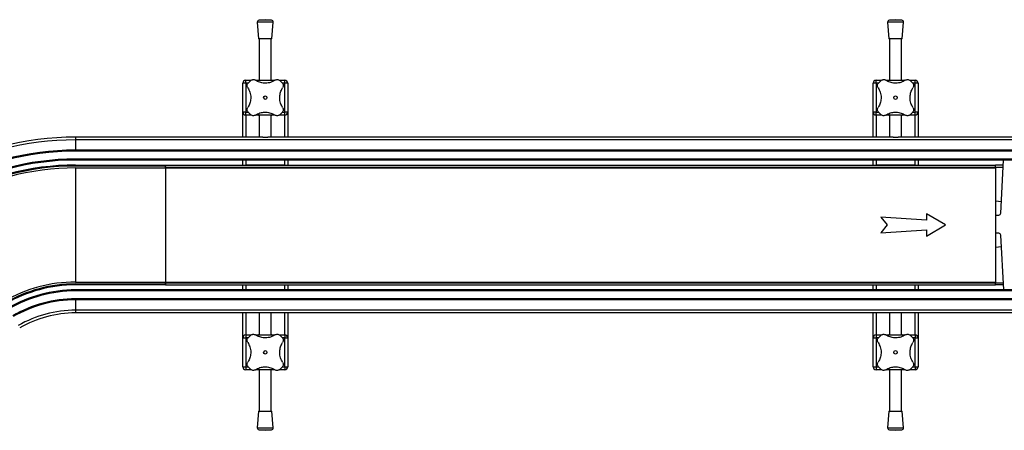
# Model space of a CAD drawing. Header units: millimetres. Extents: x 0 to 420, y 0 to 297.
# Tile 4 of 27: x 157 to 207, y 137 to 158. Entities that reach past the tile are written whole.
import ezdxf

# ---------------------------------------------------------------- set-up
doc = ezdxf.new("R2010")
doc.units = ezdxf.units.MM

msp = doc.modelspace()

# ---------------------------------------------------------------- linework, layer by layer
at = {"color": 7, "linetype": 'Continuous', "lineweight": 25}
for p, q in [((169.11443, 157.84578), (169.17693, 157.02659)), ((169.91443, 157.84578), (169.11443, 157.84578)), ((169.51443, 157.97659), (169.20653, 157.9531)), ((169.82233, 157.9531), (169.20653, 157.9531)), ((169.82233, 157.9531), (169.51443, 157.97659)), ((169.85193, 157.02659), (169.91443, 157.84578)), ((200.68943, 157.84578), (200.75193, 157.02659)), ((201.48943, 157.84578), (200.68943, 157.84578)), ((201.08943, 157.97659), (200.78153, 157.9531)), ((201.39733, 157.9531), (200.78153, 157.9531)), ((201.39733, 157.9531), (201.08943, 157.97659)), ((201.42693, 157.02659), (201.48943, 157.84578)), ((169.85193, 157.02659), (169.17693, 157.02659)), ((169.21443, 157.02659), (169.21443, 154.94864)), ((169.81443, 154.94864), (169.81443, 157.02659)), ((201.42693, 157.02659), (200.75193, 157.02659)), ((200.78943, 157.02659), (200.78943, 154.94864)), ((201.38943, 154.94864), (201.38943, 157.02659)), ((168.53943, 154.79864), (168.53943, 154.94864)), ((168.53943, 154.94864), (168.81434, 154.94864)), ((169.03051, 154.94864), (169.99805, 154.94864)), ((170.21706, 154.94864), (170.48943, 154.94864)), ((170.48943, 154.79864), (170.48943, 154.94864)), ((200.11443, 154.79864), (200.11443, 154.94864)), ((200.11443, 154.94864), (200.38934, 154.94864)), ((200.60551, 154.94864), (201.57305, 154.94864)), ((201.79206, 154.94864), (202.06443, 154.94864)), ((202.06443, 154.79864), (202.06443, 154.94864)), ((168.38943, 153.34864), (168.38943, 154.79864)), ((168.53943, 154.79864), (168.38943, 154.79864)), ((168.53943, 154.79864), (168.53943, 153.34864)), ((168.65446, 154.79864), (168.53943, 154.79864)), ((170.48943, 154.79864), (170.37431, 154.79864)), ((170.48943, 153.34864), (170.48943, 154.79864)), ((170.63943, 154.79864), (170.48943, 154.79864)), ((170.63943, 154.79864), (170.63943, 153.34864)), ((199.96443, 153.34864), (199.96443, 154.79864)), ((200.11443, 154.79864), (199.96443, 154.79864)), ((200.11443, 154.79864), (200.11443, 153.34864)), ((200.22946, 154.79864), (200.11443, 154.79864)), ((202.06443, 154.79864), (201.94931, 154.79864)), ((202.06443, 153.34864), (202.06443, 154.79864)), ((202.21443, 154.79864), (202.06443, 154.79864)), ((202.21443, 154.79864), (202.21443, 153.34864)), ((168.53943, 153.34864), (168.38943, 153.34864)), ((168.38943, 152.09864), (168.38943, 153.34864)), ((168.53943, 153.19864), (168.53943, 153.34864)), ((168.53943, 153.34864), (168.65456, 153.34864)), ((168.8118, 153.19864), (168.53943, 153.19864)), ((168.53943, 153.19864), (168.53943, 152.09864)), ((169.99835, 153.19864), (169.03081, 153.19864)), ((169.21443, 153.19864), (169.21443, 152.09864)), ((169.81443, 152.09864), (169.81443, 153.19864)), ((170.48943, 153.19864), (170.21452, 153.19864)), ((170.3744, 153.34864), (170.48943, 153.34864)), ((170.63943, 153.34864), (170.48943, 153.34864)), ((170.48943, 153.19864), (170.48943, 153.34864)), ((170.48943, 152.09864), (170.48943, 153.19864)), ((170.63943, 153.34864), (170.63943, 152.09864)), ((200.11443, 153.34864), (199.96443, 153.34864)), ((199.96443, 152.09864), (199.96443, 153.34864)), ((200.11443, 153.19864), (200.11443, 153.34864)), ((200.11443, 153.34864), (200.22956, 153.34864)), ((200.3868, 153.19864), (200.11443, 153.19864)), ((200.11443, 153.19864), (200.11443, 152.09864)), ((201.57335, 153.19864), (200.60581, 153.19864)), ((200.78943, 153.19864), (200.78943, 152.09864)), ((201.38943, 152.09864), (201.38943, 153.19864)), ((202.06443, 153.19864), (201.78952, 153.19864)), ((201.9494, 153.34864), (202.06443, 153.34864)), ((202.21443, 153.34864), (202.06443, 153.34864)), ((202.06443, 153.19864), (202.06443, 153.34864)), ((202.06443, 152.09864), (202.06443, 153.19864)), ((202.21443, 153.34864), (202.21443, 152.09864)), ((160.01443, 152.09864), (160.01443, 151.96171)), ((169.38907, 152.09864), (160.01443, 152.09864)), ((222.33943, 151.96171), (160.01443, 151.96171)), ((160.01443, 151.96171), (160.01443, 151.44864)), ((169.38907, 152.09864), (169.6398, 152.09864)), ((200.96407, 152.09864), (169.6398, 152.09864)), ((200.96407, 152.09864), (201.2148, 152.09864)), ((222.33943, 152.09864), (201.2148, 152.09864)), ((160.01443, 151.44864), (160.01443, 151.39864)), ((222.33943, 151.44864), (160.01443, 151.44864)), ((222.33943, 151.39864), (160.01443, 151.39864)), ((222.33943, 150.99864), (160.01443, 150.99864)), ((160.01443, 150.94864), (160.01443, 150.99864)), ((222.33943, 150.94864), (160.01443, 150.94864)), ((168.38943, 150.69864), (168.38943, 150.94864)), ((168.53943, 150.94864), (168.53943, 150.69864)), ((170.48943, 150.69864), (170.48943, 150.94864)), ((170.63943, 150.94864), (170.63943, 150.69864)), ((199.96443, 150.69864), (199.96443, 150.94864)), ((200.11443, 150.94864), (200.11443, 150.69864)), ((202.06443, 150.69864), (202.06443, 150.94864)), ((202.21443, 150.94864), (202.21443, 150.69864)), ((206.36235, 148.28884), (206.50358, 150.94864)), ((160.01443, 150.69864), (164.51443, 150.69864)), ((160.01443, 150.69864), (160.01443, 150.64864)), ((164.51443, 150.64864), (160.01443, 150.64864)), ((160.01443, 150.55614), (160.01443, 144.84114)), ((160.01443, 150.55614), (164.51443, 150.55614)), ((164.51443, 150.69864), (206.08943, 150.69864)), ((164.51443, 150.69864), (164.51443, 150.64864)), ((164.51443, 150.55614), (164.51443, 150.64864)), ((164.51443, 150.59864), (164.51443, 150.55614)), ((164.51443, 150.59864), (206.08943, 150.59864)), ((164.51443, 150.55614), (164.51443, 144.84114)), ((164.51443, 150.55614), (206.08943, 150.55614)), ((170.48943, 150.69864), (168.53943, 150.69864)), ((202.06443, 150.69864), (200.11443, 150.69864)), ((206.08943, 150.59864), (206.08943, 150.69864)), ((206.4903, 150.69864), (206.08943, 150.69864)), ((206.08943, 150.59864), (206.08943, 150.55614)), ((206.08943, 150.59864), (206.48499, 150.59864)), ((206.08943, 150.55614), (206.08943, 144.84114)), ((206.08943, 148.908), (206.39381, 148.88137)), ((202.63762, 147.93787), (200.35061, 148.08787)), ((200.35061, 148.08787), (200.66484, 147.69864)), ((203.58943, 147.69864), (202.63762, 148.26003)), ((202.63762, 148.26003), (202.63762, 147.93787)), ((206.08943, 148.19864), (206.26723, 148.19864)), ((200.66484, 147.69864), (200.35061, 147.30941)), ((202.63762, 147.13724), (203.58943, 147.69864)), ((200.35061, 147.30941), (202.63762, 147.45941)), ((202.63762, 147.45941), (202.63762, 147.13724)), ((206.26723, 147.28424), (206.08943, 147.28424)), ((206.50812, 144.44864), (206.36235, 147.19404)), ((206.08943, 146.58928), (206.39305, 146.61584)), ((160.01443, 144.84114), (164.51443, 144.84114)), ((160.01443, 144.74864), (164.51443, 144.74864)), ((160.01443, 144.74864), (160.01443, 144.69864)), ((164.51443, 144.69864), (160.01443, 144.69864)), ((164.51443, 144.79864), (164.51443, 144.84114)), ((164.51443, 144.74864), (164.51443, 144.84114)), ((164.51443, 144.84114), (206.08943, 144.84114)), ((164.51443, 144.79864), (206.08943, 144.79864)), ((164.51443, 144.74864), (164.51443, 144.69864)), ((164.51443, 144.69864), (206.08943, 144.69864)), ((168.38943, 144.44864), (168.38943, 144.69864)), ((168.53943, 144.69864), (168.53943, 144.44864)), ((168.53943, 144.69864), (170.48943, 144.69864)), ((170.48943, 144.44864), (170.48943, 144.69864)), ((170.63943, 144.69864), (170.63943, 144.44864)), ((199.96443, 144.44864), (199.96443, 144.69864)), ((200.11443, 144.69864), (200.11443, 144.44864)), ((200.11443, 144.69864), (202.06443, 144.69864)), ((202.06443, 144.44864), (202.06443, 144.69864)), ((202.21443, 144.69864), (202.21443, 144.44864)), ((206.08943, 144.79864), (206.08943, 144.84114)), ((206.08943, 144.69864), (206.08943, 144.79864)), ((206.08943, 144.79864), (206.48954, 144.79864)), ((206.49485, 144.69864), (206.08943, 144.69864)), ((222.33943, 144.44864), (160.01443, 144.44864)), ((160.01443, 144.39864), (160.01443, 144.44864)), ((222.33943, 144.39864), (160.01443, 144.39864)), ((222.33943, 143.99864), (160.01443, 143.99864)), ((160.01443, 143.99864), (160.01443, 143.94864)), ((222.33943, 143.94864), (160.01443, 143.94864)), ((160.01443, 143.94864), (160.01443, 143.43556)), ((222.33943, 143.43556), (160.01443, 143.43556)), ((160.01443, 143.43556), (160.01443, 143.29864)), ((169.38907, 143.29864), (160.01443, 143.29864)), ((168.38943, 142.04864), (168.38943, 143.29864)), ((168.53943, 143.29864), (168.53943, 142.19864)), ((169.21443, 143.29864), (169.21443, 142.19864)), ((169.6398, 143.29864), (169.38907, 143.29864)), ((200.96407, 143.29864), (169.6398, 143.29864)), ((169.81443, 142.19864), (169.81443, 143.29864)), ((170.48943, 142.19864), (170.48943, 143.29864)), ((170.63943, 143.29864), (170.63943, 142.04864)), ((199.96443, 142.04864), (199.96443, 143.29864)), ((200.11443, 143.29864), (200.11443, 142.19864)), ((200.78943, 143.29864), (200.78943, 142.19864)), ((201.2148, 143.29864), (200.96407, 143.29864)), ((222.33943, 143.29864), (201.2148, 143.29864)), ((201.38943, 142.19864), (201.38943, 143.29864)), ((202.06443, 142.19864), (202.06443, 143.29864)), ((202.21443, 143.29864), (202.21443, 142.04864)), ((168.38943, 142.04864), (168.53943, 142.04864)), ((168.38943, 140.59864), (168.38943, 142.04864)), ((168.53943, 142.19864), (168.81434, 142.19864)), ((168.53943, 142.19864), (168.53943, 142.04864)), ((168.53943, 142.04864), (168.53943, 140.59864)), ((168.65446, 142.04864), (168.53943, 142.04864)), ((169.03051, 142.19864), (169.99805, 142.19864)), ((170.21706, 142.19864), (170.48943, 142.19864)), ((170.48943, 142.04864), (170.37431, 142.04864)), ((170.48943, 142.19864), (170.48943, 142.04864)), ((170.48943, 142.04864), (170.63943, 142.04864)), ((170.48943, 140.59864), (170.48943, 142.04864)), ((170.63943, 142.04864), (170.63943, 140.59864)), ((199.96443, 142.04864), (200.11443, 142.04864)), ((199.96443, 140.59864), (199.96443, 142.04864)), ((200.11443, 142.19864), (200.38934, 142.19864)), ((200.11443, 142.19864), (200.11443, 142.04864)), ((200.11443, 142.04864), (200.11443, 140.59864)), ((200.22946, 142.04864), (200.11443, 142.04864)), ((200.60551, 142.19864), (201.57305, 142.19864)), ((201.79206, 142.19864), (202.06443, 142.19864)), ((202.06443, 142.04864), (201.94931, 142.04864)), ((202.06443, 142.19864), (202.06443, 142.04864)), ((202.06443, 142.04864), (202.21443, 142.04864)), ((202.06443, 140.59864), (202.06443, 142.04864)), ((202.21443, 142.04864), (202.21443, 140.59864)), ((168.38943, 140.59864), (168.53943, 140.59864)), ((168.53943, 140.59864), (168.53943, 140.44864)), ((168.53943, 140.59864), (168.65456, 140.59864)), ((170.3744, 140.59864), (170.48943, 140.59864)), ((170.48943, 140.59864), (170.63943, 140.59864)), ((170.48943, 140.59864), (170.48943, 140.44864)), ((199.96443, 140.59864), (200.11443, 140.59864)), ((200.11443, 140.59864), (200.11443, 140.44864)), ((200.11443, 140.59864), (200.22956, 140.59864)), ((201.9494, 140.59864), (202.06443, 140.59864)), ((202.06443, 140.59864), (202.21443, 140.59864)), ((202.06443, 140.59864), (202.06443, 140.44864)), ((168.8118, 140.44864), (168.53943, 140.44864)), ((169.99835, 140.44864), (169.03081, 140.44864)), ((169.21443, 140.44864), (169.21443, 138.37068)), ((169.81443, 138.37068), (169.81443, 140.44864)), ((170.48943, 140.44864), (170.21452, 140.44864)), ((200.3868, 140.44864), (200.11443, 140.44864)), ((201.57335, 140.44864), (200.60581, 140.44864)), ((200.78943, 140.44864), (200.78943, 138.37068)), ((201.38943, 138.37068), (201.38943, 140.44864)), ((202.06443, 140.44864), (201.78952, 140.44864)), ((169.17693, 138.37068), (169.11443, 137.55149)), ((169.17693, 138.37068), (169.85193, 138.37068)), ((169.91443, 137.55149), (169.85193, 138.37068)), ((200.75193, 138.37068), (200.68943, 137.55149)), ((200.75193, 138.37068), (201.42693, 138.37068)), ((201.48943, 137.55149), (201.42693, 138.37068)), ((169.11443, 137.55149), (169.91443, 137.55149)), ((169.20653, 137.44417), (169.51443, 137.42068)), ((169.20653, 137.44417), (169.82233, 137.44417)), ((169.51443, 137.42068), (169.82233, 137.44417)), ((200.68943, 137.55149), (201.48943, 137.55149)), ((200.78153, 137.44417), (201.08943, 137.42068)), ((200.78153, 137.44417), (201.39733, 137.44417)), ((201.08943, 137.42068), (201.39733, 137.44417))]:
    msp.add_line(p, q, dxfattribs=at)
for centre in [(169.51443, 154.07364), (201.08943, 154.07364), (169.51443, 141.32364), (201.08943, 141.32364)]:
    msp.add_circle(centre, 0.08764, dxfattribs=at)
for centre, radius, start, end in [((169.21414, 157.85339), 0.1, 94.362914, 184.362914), ((169.81472, 157.85339), 0.1, 355.637086, 85.637086), ((200.78914, 157.85339), 0.1, 94.362914, 184.362914), ((201.38972, 157.85339), 0.1, 355.637086, 85.637086), ((168.53943, 154.79864), 0.15, 90, 180), ((169.51443, 154.07364), 1.125, 130.225072, 139.774928), ((169.51443, 154.07364), 1.125, 40.225072, 49.774928), ((170.48943, 154.79864), 0.15, 0, 90), ((200.11443, 154.79864), 0.15, 90, 180), ((201.08943, 154.07364), 1.125, 130.225072, 139.774928), ((201.08943, 154.07364), 1.125, 40.225072, 49.774928), ((202.06443, 154.79864), 0.15, 0, 90), ((168.53943, 153.34864), 0.15, 180, 270), ((169.51443, 154.07364), 1.125, 220.225072, 229.774928), ((169.51443, 154.07364), 1.125, 310.225072, 319.774928), ((170.48943, 153.34864), 0.15, 270, 360), ((200.11443, 153.34864), 0.15, 180, 270), ((201.08943, 154.07364), 1.125, 220.225072, 229.774928), ((201.08943, 154.07364), 1.125, 310.225072, 319.774928), ((202.06443, 153.34864), 0.15, 270, 0), ((160.01443, 137.69864), 14.4, 90, 120), ((160.01443, 137.69864), 14.26307, 90, 120), ((160.01443, 137.69864), 13.75, 90, 120), ((160.01443, 137.69864), 13.7, 90, 120), ((160.01443, 137.69864), 13.3, 90, 120), ((160.01443, 137.69864), 13.25, 90, 120), ((160.01443, 137.69864), 13, 90, 120), ((160.01443, 137.69864), 12.95, 90, 120), ((160.01443, 137.69864), 12.8575, 90, 120), ((206.26723, 148.29389), 0.09525, 270, 356.9606), ((206.26723, 147.18899), 0.09525, 3.0394, 90), ((160.01443, 137.69864), 7.1425, 90, 120), ((160.01443, 137.69864), 7.05, 90, 120), ((160.01443, 137.69864), 7, 90, 120), ((160.01443, 137.69864), 6.75, 90, 120), ((160.01443, 137.69864), 6.7, 90, 120), ((160.01443, 137.69864), 6.3, 90, 120), ((160.01443, 137.69864), 6.25, 90, 120), ((160.01443, 137.69864), 5.73693, 90, 120), ((160.01443, 137.69864), 5.6, 90, 120), ((168.53943, 142.04864), 0.15, 90, 180), ((169.51443, 141.32364), 1.125, 130.225072, 139.774928), ((169.51443, 141.32364), 1.125, 40.225072, 49.774928), ((170.48943, 142.04864), 0.15, 360, 90), ((200.11443, 142.04864), 0.15, 90, 180), ((201.08943, 141.32364), 1.125, 130.225072, 139.774928), ((201.08943, 141.32364), 1.125, 40.225072, 49.774928), ((202.06443, 142.04864), 0.15, 360, 90), ((168.53943, 140.59864), 0.15, 180, 270), ((169.51443, 141.32364), 1.125, 220.225072, 229.774928), ((169.51443, 141.32364), 1.125, 310.225072, 319.774928), ((170.48943, 140.59864), 0.15, 270, 0), ((200.11443, 140.59864), 0.15, 180, 270), ((201.08943, 141.32364), 1.125, 220.225072, 229.774928), ((201.08943, 141.32364), 1.125, 310.225072, 319.774928), ((202.06443, 140.59864), 0.15, 270, 0), ((169.21414, 137.54388), 0.1, 175.637086, 265.637086), ((169.81472, 137.54388), 0.1, 274.362914, 4.362914), ((200.78914, 137.54388), 0.1, 175.637086, 265.637086), ((201.38972, 137.54388), 0.1, 274.362914, 4.362914)]:
    msp.add_arc(centre, radius, start, end, dxfattribs=at)
for points, knots in [([(168.78792, 154.93259), (168.80513, 154.94464), (168.83955, 154.96872), (168.90135, 154.9821), (168.96767, 154.97826), (169.00682, 154.95751), (169.02821, 154.94617)], [0, 0, 0, 0, 0.2331432, 0.46598224, 0.70829004, 1, 1, 1, 1]), ([(170.00065, 154.94617), (169.96685, 154.92545), (169.89925, 154.88403), (169.78355, 154.83799), (169.65997, 154.80779), (169.53392, 154.79578), (169.41015, 154.80224), (169.29259, 154.82438), (169.18203, 154.86176), (169.09432, 154.90397), (169.04585, 154.93491), (169.02821, 154.94617)], [0, 0, 0, 0, 0.120832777, 0.241589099, 0.362946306, 0.484262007, 0.597865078, 0.711491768, 0.82362919, 0.935821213, 1, 1, 1, 1]), ([(170.00065, 154.94617), (170.02149, 154.95725), (170.06322, 154.97945), (170.13619, 154.98238), (170.19807, 154.96426), (170.22905, 154.94138), (170.24095, 154.93259)], [0, 0, 0, 0, 0.28482414, 0.57045716, 0.83508046, 1, 1, 1, 1]), ([(200.36292, 154.93259), (200.38013, 154.94464), (200.41455, 154.96872), (200.47635, 154.9821), (200.54267, 154.97826), (200.58182, 154.95751), (200.60321, 154.94617)], [0, 0, 0, 0, 0.2331432, 0.46598224, 0.70829004, 1, 1, 1, 1]), ([(201.57565, 154.94617), (201.54185, 154.92545), (201.47425, 154.88403), (201.35855, 154.83799), (201.23497, 154.80779), (201.10892, 154.79578), (200.98515, 154.80224), (200.86759, 154.82438), (200.75703, 154.86176), (200.66932, 154.90397), (200.62085, 154.93491), (200.60321, 154.94617)], [0, 0, 0, 0, 0.120832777, 0.241589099, 0.362946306, 0.484262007, 0.597865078, 0.711491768, 0.82362919, 0.935821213, 1, 1, 1, 1]), ([(201.57565, 154.94617), (201.59649, 154.95725), (201.63822, 154.97945), (201.71119, 154.98238), (201.77307, 154.96426), (201.80405, 154.94138), (201.81595, 154.93259)], [0, 0, 0, 0, 0.28482414, 0.57045716, 0.83508046, 1, 1, 1, 1]), ([(168.6419, 154.55986), (168.63082, 154.58069), (168.60862, 154.62242), (168.60569, 154.69539), (168.62381, 154.75728), (168.64669, 154.78826), (168.65548, 154.80015)], [0, 0, 0, 0, 0.28482414, 0.57045716, 0.83508046, 1, 1, 1, 1]), ([(168.6419, 154.55986), (168.66239, 154.52653), (168.7039, 154.45901), (168.74963, 154.34389), (168.78034, 154.21993), (168.79218, 154.09441), (168.78605, 153.96993), (168.7639, 153.85283), (168.72658, 153.74161), (168.68433, 153.65391), (168.65316, 153.60506), (168.6419, 153.58742)], [0, 0, 0, 0, 0.11925981, 0.24158658, 0.3609602, 0.48426569, 0.59620844, 0.71149815, 0.82228956, 0.93582475, 1, 1, 1, 1]), ([(170.38696, 153.58742), (170.36647, 153.62074), (170.32497, 153.68826), (170.27923, 153.80338), (170.24852, 153.92734), (170.23668, 154.05287), (170.24281, 154.17734), (170.26497, 154.29445), (170.30228, 154.40566), (170.34454, 154.49337), (170.37571, 154.54222), (170.38696, 154.55986)], [0, 0, 0, 0, 0.11925981, 0.24158658, 0.3609602, 0.48426569, 0.59620844, 0.71149815, 0.82228956, 0.93582475, 1, 1, 1, 1]), ([(170.37338, 154.80015), (170.38543, 154.78293), (170.40951, 154.74852), (170.42289, 154.68672), (170.41906, 154.6204), (170.3983, 154.58124), (170.38696, 154.55986)], [0, 0, 0, 0, 0.2331432, 0.46598224, 0.70829004, 1, 1, 1, 1]), ([(200.2169, 154.55986), (200.20582, 154.58069), (200.18362, 154.62242), (200.18069, 154.69539), (200.19881, 154.75728), (200.22169, 154.78826), (200.23048, 154.80015)], [0, 0, 0, 0, 0.28482414, 0.57045716, 0.83508046, 1, 1, 1, 1]), ([(200.2169, 154.55986), (200.23739, 154.52653), (200.2789, 154.45901), (200.32463, 154.34389), (200.35534, 154.21993), (200.36718, 154.09441), (200.36105, 153.96993), (200.3389, 153.85283), (200.30158, 153.74161), (200.25933, 153.65391), (200.22816, 153.60506), (200.2169, 153.58742)], [0, 0, 0, 0, 0.11925981, 0.24158658, 0.3609602, 0.48426569, 0.59620844, 0.71149815, 0.82228956, 0.93582475, 1, 1, 1, 1]), ([(201.96196, 153.58742), (201.94147, 153.62074), (201.89997, 153.68826), (201.85423, 153.80338), (201.82352, 153.92734), (201.81168, 154.05287), (201.81781, 154.17734), (201.83997, 154.29445), (201.87728, 154.40566), (201.91954, 154.49337), (201.95071, 154.54222), (201.96196, 154.55986)], [0, 0, 0, 0, 0.11925981, 0.24158658, 0.3609602, 0.48426569, 0.59620844, 0.71149815, 0.82228956, 0.93582475, 1, 1, 1, 1]), ([(201.94838, 154.80015), (201.96043, 154.78293), (201.98451, 154.74852), (201.99789, 154.68672), (201.99406, 154.6204), (201.9733, 154.58124), (201.96196, 154.55986)], [0, 0, 0, 0, 0.2331432, 0.46598224, 0.70829004, 1, 1, 1, 1]), ([(168.65548, 153.34712), (168.64343, 153.36434), (168.61935, 153.39875), (168.60597, 153.46055), (168.6098, 153.52688), (168.63056, 153.56603), (168.6419, 153.58742)], [0, 0, 0, 0, 0.2331432, 0.46598224, 0.70829004, 1, 1, 1, 1]), ([(170.38696, 153.58742), (170.39804, 153.56658), (170.42024, 153.52485), (170.42317, 153.45188), (170.40505, 153.39), (170.38217, 153.35902), (170.37338, 153.34712)], [0, 0, 0, 0, 0.28482414, 0.57045716, 0.83508046, 1, 1, 1, 1]), ([(200.23048, 153.34712), (200.21843, 153.36434), (200.19435, 153.39875), (200.18097, 153.46055), (200.1848, 153.52688), (200.20556, 153.56603), (200.2169, 153.58742)], [0, 0, 0, 0, 0.2331432, 0.46598224, 0.70829004, 1, 1, 1, 1]), ([(201.96196, 153.58742), (201.97304, 153.56658), (201.99524, 153.52485), (201.99817, 153.45188), (201.98005, 153.39), (201.95717, 153.35902), (201.94838, 153.34712)], [0, 0, 0, 0, 0.28482414, 0.57045716, 0.83508046, 1, 1, 1, 1]), ([(169.02821, 153.20111), (169.00737, 153.19002), (168.96564, 153.16783), (168.89268, 153.16489), (168.83079, 153.18301), (168.79981, 153.2059), (168.78792, 153.21468)], [0, 0, 0, 0, 0.28482414, 0.57045716, 0.83508046, 1, 1, 1, 1]), ([(169.02821, 153.20111), (169.06202, 153.22182), (169.12961, 153.26324), (169.24531, 153.30929), (169.36889, 153.33948), (169.49495, 153.35149), (169.61871, 153.34503), (169.73627, 153.32289), (169.84683, 153.28552), (169.93454, 153.24331), (169.98301, 153.21237), (170.00065, 153.20111)], [0, 0, 0, 0, 0.120832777, 0.241589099, 0.362946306, 0.484262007, 0.597865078, 0.711491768, 0.82362919, 0.935821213, 1, 1, 1, 1]), ([(169.21443, 153.18185), (169.20844, 153.18317), (169.18283, 153.18882), (169.17088, 153.19385), (169.17724, 153.19506), (169.17739, 153.19509)], [0, 0, 0, 0, 0.22962158, 0.98173414, 1, 1, 1, 1]), ([(169.84776, 153.19453), (169.84881, 153.194), (169.85303, 153.19191), (169.83927, 153.18638), (169.81603, 153.18173), (169.81443, 153.18141)], [0, 0, 0, 0, 0.23651302, 0.94740052, 1, 1, 1, 1]), ([(170.24095, 153.21468), (170.22373, 153.20264), (170.18931, 153.17856), (170.12751, 153.16517), (170.06119, 153.16901), (170.02204, 153.18977), (170.00065, 153.20111)], [0, 0, 0, 0, 0.233143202, 0.46598224, 0.708290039, 1, 1, 1, 1]), ([(200.60321, 153.20111), (200.58237, 153.19002), (200.54064, 153.16783), (200.46768, 153.16489), (200.40579, 153.18301), (200.37481, 153.2059), (200.36292, 153.21468)], [0, 0, 0, 0, 0.28482414, 0.57045716, 0.83508046, 1, 1, 1, 1]), ([(200.60321, 153.20111), (200.63702, 153.22182), (200.70461, 153.26324), (200.82031, 153.30929), (200.94389, 153.33948), (201.06995, 153.35149), (201.19371, 153.34503), (201.31127, 153.32289), (201.42183, 153.28552), (201.50954, 153.24331), (201.55801, 153.21237), (201.57565, 153.20111)], [0, 0, 0, 0, 0.120832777, 0.241589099, 0.362946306, 0.484262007, 0.597865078, 0.711491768, 0.82362919, 0.935821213, 1, 1, 1, 1]), ([(200.78943, 153.18185), (200.78344, 153.18317), (200.75783, 153.18882), (200.74588, 153.19385), (200.75224, 153.19506), (200.75239, 153.19509)], [0, 0, 0, 0, 0.22962158, 0.98173414, 1, 1, 1, 1]), ([(201.42276, 153.19453), (201.42381, 153.194), (201.42803, 153.19191), (201.41427, 153.18638), (201.39103, 153.18173), (201.38943, 153.18141)], [0, 0, 0, 0, 0.23651302, 0.94740052, 1, 1, 1, 1]), ([(201.81595, 153.21468), (201.79873, 153.20264), (201.76431, 153.17856), (201.70251, 153.16517), (201.63619, 153.16901), (201.59704, 153.18977), (201.57565, 153.20111)], [0, 0, 0, 0, 0.233143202, 0.46598224, 0.708290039, 1, 1, 1, 1]), ([(168.6419, 141.80986), (168.63082, 141.83069), (168.60862, 141.87242), (168.60569, 141.94539), (168.62381, 142.00728), (168.64669, 142.03826), (168.65548, 142.05015)], [0, 0, 0, 0, 0.28482414, 0.57045716, 0.83508046, 1, 1, 1, 1]), ([(168.78792, 142.18259), (168.80513, 142.19464), (168.83955, 142.21872), (168.90135, 142.2321), (168.96767, 142.22826), (169.00682, 142.20751), (169.02821, 142.19617)], [0, 0, 0, 0, 0.233143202, 0.46598224, 0.708290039, 1, 1, 1, 1]), ([(170.00065, 142.19617), (169.96685, 142.17545), (169.89925, 142.13403), (169.78355, 142.08799), (169.65997, 142.05779), (169.53392, 142.04578), (169.41015, 142.05224), (169.29259, 142.07438), (169.18203, 142.11176), (169.09432, 142.15397), (169.04585, 142.18491), (169.02821, 142.19617)], [0, 0, 0, 0, 0.12083278, 0.2415891, 0.36294631, 0.48426201, 0.59786508, 0.71149177, 0.82362919, 0.93582121, 1, 1, 1, 1]), ([(169.18111, 142.20275), (169.18005, 142.20327), (169.17583, 142.20537), (169.18959, 142.21089), (169.21283, 142.21554), (169.21443, 142.21586)], [0, 0, 0, 0, 0.23651302, 0.94740052, 1, 1, 1, 1]), ([(169.81443, 142.21542), (169.82042, 142.2141), (169.84603, 142.20846), (169.85798, 142.20343), (169.85163, 142.20221), (169.85148, 142.20218)], [0, 0, 0, 0, 0.22962158, 0.98173414, 1, 1, 1, 1]), ([(170.00065, 142.19617), (170.02149, 142.20725), (170.06322, 142.22945), (170.13619, 142.23238), (170.19807, 142.21426), (170.22905, 142.19138), (170.24095, 142.18259)], [0, 0, 0, 0, 0.28482414, 0.57045716, 0.83508046, 1, 1, 1, 1]), ([(170.37338, 142.05015), (170.38543, 142.03293), (170.40951, 141.99852), (170.42289, 141.93672), (170.41906, 141.8704), (170.3983, 141.83124), (170.38696, 141.80986)], [0, 0, 0, 0, 0.2331432, 0.46598224, 0.70829004, 1, 1, 1, 1]), ([(200.2169, 141.80986), (200.20582, 141.83069), (200.18362, 141.87242), (200.18069, 141.94539), (200.19881, 142.00728), (200.22169, 142.03826), (200.23048, 142.05015)], [0, 0, 0, 0, 0.28482414, 0.57045716, 0.83508046, 1, 1, 1, 1]), ([(200.36292, 142.18259), (200.38013, 142.19464), (200.41455, 142.21872), (200.47635, 142.2321), (200.54267, 142.22826), (200.58182, 142.20751), (200.60321, 142.19617)], [0, 0, 0, 0, 0.233143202, 0.46598224, 0.708290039, 1, 1, 1, 1]), ([(201.57565, 142.19617), (201.54185, 142.17545), (201.47425, 142.13403), (201.35855, 142.08799), (201.23497, 142.05779), (201.10892, 142.04578), (200.98515, 142.05224), (200.86759, 142.07438), (200.75703, 142.11176), (200.66932, 142.15397), (200.62085, 142.18491), (200.60321, 142.19617)], [0, 0, 0, 0, 0.12083278, 0.2415891, 0.36294631, 0.48426201, 0.59786508, 0.71149177, 0.82362919, 0.93582121, 1, 1, 1, 1]), ([(200.75611, 142.20275), (200.75505, 142.20327), (200.75083, 142.20537), (200.76459, 142.21089), (200.78783, 142.21554), (200.78943, 142.21586)], [0, 0, 0, 0, 0.23651302, 0.94740052, 1, 1, 1, 1]), ([(201.38943, 142.21542), (201.39542, 142.2141), (201.42103, 142.20846), (201.43298, 142.20343), (201.42663, 142.20221), (201.42648, 142.20218)], [0, 0, 0, 0, 0.22962158, 0.98173414, 1, 1, 1, 1]), ([(201.57565, 142.19617), (201.59649, 142.20725), (201.63822, 142.22945), (201.71119, 142.23238), (201.77307, 142.21426), (201.80405, 142.19138), (201.81595, 142.18259)], [0, 0, 0, 0, 0.28482414, 0.57045716, 0.83508046, 1, 1, 1, 1]), ([(201.94838, 142.05015), (201.96043, 142.03293), (201.98451, 141.99852), (201.99789, 141.93672), (201.99406, 141.8704), (201.9733, 141.83124), (201.96196, 141.80986)], [0, 0, 0, 0, 0.2331432, 0.46598224, 0.70829004, 1, 1, 1, 1]), ([(168.6419, 141.80986), (168.66239, 141.77653), (168.7039, 141.70901), (168.74963, 141.59389), (168.78034, 141.46993), (168.79218, 141.34441), (168.78605, 141.21993), (168.7639, 141.10283), (168.72658, 140.99161), (168.68433, 140.90391), (168.65316, 140.85506), (168.6419, 140.83742)], [0, 0, 0, 0, 0.11925981, 0.24158658, 0.3609602, 0.48426569, 0.59620844, 0.71149815, 0.82228956, 0.93582475, 1, 1, 1, 1]), ([(170.38696, 140.83742), (170.36647, 140.87075), (170.32497, 140.93826), (170.27923, 141.05338), (170.24852, 141.17734), (170.23668, 141.30287), (170.24281, 141.42734), (170.26497, 141.54445), (170.30228, 141.65566), (170.34454, 141.74337), (170.37571, 141.79222), (170.38696, 141.80986)], [0, 0, 0, 0, 0.11925981, 0.24158658, 0.3609602, 0.48426569, 0.59620844, 0.71149815, 0.82228956, 0.93582475, 1, 1, 1, 1]), ([(200.2169, 141.80986), (200.23739, 141.77653), (200.2789, 141.70901), (200.32463, 141.59389), (200.35534, 141.46993), (200.36718, 141.34441), (200.36105, 141.21993), (200.3389, 141.10283), (200.30158, 140.99161), (200.25933, 140.90391), (200.22816, 140.85506), (200.2169, 140.83742)], [0, 0, 0, 0, 0.11925981, 0.24158658, 0.3609602, 0.48426569, 0.59620844, 0.71149815, 0.82228956, 0.93582475, 1, 1, 1, 1]), ([(201.96196, 140.83742), (201.94147, 140.87075), (201.89997, 140.93826), (201.85423, 141.05338), (201.82352, 141.17734), (201.81168, 141.30287), (201.81781, 141.42734), (201.83997, 141.54445), (201.87728, 141.65566), (201.91954, 141.74337), (201.95071, 141.79222), (201.96196, 141.80986)], [0, 0, 0, 0, 0.11925981, 0.24158658, 0.3609602, 0.48426569, 0.59620844, 0.71149815, 0.82228956, 0.93582475, 1, 1, 1, 1]), ([(168.65548, 140.59712), (168.64343, 140.61434), (168.61935, 140.64875), (168.60597, 140.71055), (168.6098, 140.77688), (168.63056, 140.81603), (168.6419, 140.83742)], [0, 0, 0, 0, 0.2331432, 0.46598224, 0.70829004, 1, 1, 1, 1]), ([(169.02821, 140.45111), (169.06202, 140.47182), (169.12961, 140.51324), (169.24531, 140.55929), (169.36889, 140.58948), (169.49495, 140.60149), (169.61871, 140.59503), (169.73627, 140.57289), (169.84683, 140.53552), (169.93454, 140.49331), (169.98301, 140.46237), (170.00065, 140.45111)], [0, 0, 0, 0, 0.12083278, 0.2415891, 0.36294631, 0.48426201, 0.59786508, 0.71149177, 0.82362919, 0.93582121, 1, 1, 1, 1]), ([(170.38696, 140.83742), (170.39804, 140.81658), (170.42024, 140.77485), (170.42317, 140.70188), (170.40505, 140.64), (170.38217, 140.60902), (170.37338, 140.59712)], [0, 0, 0, 0, 0.28482414, 0.57045716, 0.83508046, 1, 1, 1, 1]), ([(200.23048, 140.59712), (200.21843, 140.61434), (200.19435, 140.64875), (200.18097, 140.71055), (200.1848, 140.77688), (200.20556, 140.81603), (200.2169, 140.83742)], [0, 0, 0, 0, 0.2331432, 0.46598224, 0.70829004, 1, 1, 1, 1]), ([(200.60321, 140.45111), (200.63702, 140.47182), (200.70461, 140.51324), (200.82031, 140.55929), (200.94389, 140.58948), (201.06995, 140.60149), (201.19371, 140.59503), (201.31127, 140.57289), (201.42183, 140.53552), (201.50954, 140.49331), (201.55801, 140.46237), (201.57565, 140.45111)], [0, 0, 0, 0, 0.12083278, 0.2415891, 0.36294631, 0.48426201, 0.59786508, 0.71149177, 0.82362919, 0.93582121, 1, 1, 1, 1]), ([(201.96196, 140.83742), (201.97304, 140.81658), (201.99524, 140.77485), (201.99817, 140.70188), (201.98005, 140.64), (201.95717, 140.60902), (201.94838, 140.59712)], [0, 0, 0, 0, 0.28482414, 0.57045716, 0.83508046, 1, 1, 1, 1]), ([(169.02821, 140.45111), (169.00737, 140.44002), (168.96564, 140.41783), (168.89268, 140.41489), (168.83079, 140.43301), (168.79981, 140.4559), (168.78792, 140.46468)], [0, 0, 0, 0, 0.28482414, 0.57045716, 0.83508046, 1, 1, 1, 1]), ([(170.24095, 140.46468), (170.22373, 140.45264), (170.18931, 140.42856), (170.12751, 140.41517), (170.06119, 140.41901), (170.02204, 140.43977), (170.00065, 140.45111)], [0, 0, 0, 0, 0.2331432, 0.46598224, 0.70829004, 1, 1, 1, 1]), ([(200.60321, 140.45111), (200.58237, 140.44002), (200.54064, 140.41783), (200.46768, 140.41489), (200.40579, 140.43301), (200.37481, 140.4559), (200.36292, 140.46468)], [0, 0, 0, 0, 0.28482414, 0.57045716, 0.83508046, 1, 1, 1, 1]), ([(201.81595, 140.46468), (201.79873, 140.45264), (201.76431, 140.42856), (201.70251, 140.41517), (201.63619, 140.41901), (201.59704, 140.43977), (201.57565, 140.45111)], [0, 0, 0, 0, 0.2331432, 0.46598224, 0.70829004, 1, 1, 1, 1])]:
    msp.add_open_spline(points, degree=3, knots=knots, dxfattribs=at)

doc.saveas('drawing.dxf')
